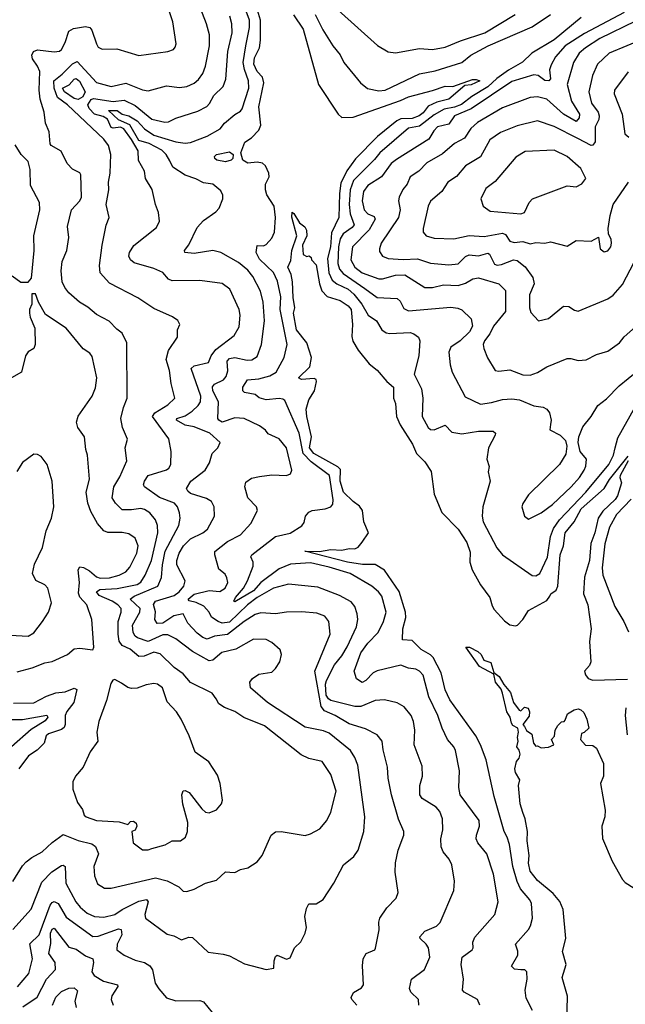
# Model space of a CAD drawing. Extents: x 1246169 to 1426871, y 660025 to 763458.
# Tile 179 of 256: x 1314549 to 1317830, y 709759 to 715097. Entities that reach past the tile are written whole.
import ezdxf

# ---------------------------------------------------------------- set-up
doc = ezdxf.new("R2010")
doc.units = 0

msp = doc.modelspace()

# ---------------------------------------------------------------- linework, layer by layer
at = {"layer": '0CON20XD'}
for points in [[(1314511.2, 710425), (1314565, 710510), (1314585, 710531.1), (1314614.4, 710555), (1314670.5, 710585), (1314724.3, 710635.7), (1314785, 710680), (1314865, 710647.5), (1314939.1, 710629.1), (1314960.6, 710615), (1314976.2, 710575), (1314951.2, 710505), (1314953.8, 710455), (1314971.5, 710411.5), (1315008, 710388), (1315045, 710388.2), (1315285, 710444.5), (1315347.6, 710427.6), (1315412, 710395), (1315435, 710372.9), (1315455, 710370.6), (1315495, 710382.9), (1315555, 710416), (1315615, 710432.5), (1315665, 710476.2), (1315687.5, 710475), (1315715, 710473.8), (1315745, 710490), (1315785, 710498), (1315835, 710531.2), (1315862.5, 710565), (1315912, 710675), (1315935, 710693.8), (1315965, 710695.8), (1316095, 710674.4), (1316125, 710682.5), (1316175, 710709.2), (1316213.9, 710756.1), (1316235, 710800), (1316264.5, 710915), (1316234.5, 711005), (1316187.1, 711075), (1316115, 711092.1), (1316075, 711110.4), (1315875, 711267.7), (1315763.3, 711313.3), (1315715, 711345.6), (1315658, 711368), (1315627.8, 711387.8), (1315612.9, 711415), (1315591.2, 711445), (1315474.1, 711504.1), (1315435, 711550.9), (1315386.2, 711585), (1315309.3, 711659.3), (1315275, 711667.7), (1315223.4, 711646.6), (1315195, 711644.8), (1315147.5, 711685), (1315103.5, 711703.5), (1315088.2, 711728.2), (1315082, 711765), (1315082.5, 711835), (1315098.4, 711885), (1315098.6, 711905), (1315080.8, 711925), (1315050.2, 711945), (1314980.3, 711975), (1314965.4, 711995), (1314983, 712007), (1315077.8, 712012.2), (1315185, 712035.6), (1315205, 712048.2), (1315228.9, 712085), (1315263.1, 712165), (1315298.1, 712315), (1315295.8, 712355), (1315285.6, 712385.6), (1315255, 712423.8), (1315225, 712441.5), (1315205, 712447.6), (1315155, 712439.6), (1315105, 712440), (1315067.3, 712475), (1315049.7, 712505), (1315059.3, 712565), (1315092.4, 712617.6), (1315128.9, 712705), (1315120.5, 712775), (1315132.6, 712822.6), (1315106.6, 712886.6), (1315097.8, 712935), (1315111.2, 712995), (1315131.3, 713045), (1315128.9, 713345), (1315105, 713396.7), (1315075, 713418.8), (1315033.1, 713463.1), (1314965, 713497.8), (1314917.7, 713537.7), (1314872.9, 713565), (1314816, 713616), (1314793.3, 713645), (1314779.5, 713675), (1314773.8, 713735), (1314780, 713785), (1314803.6, 713845), (1314814.4, 713915), (1314807.5, 713975), (1314829.1, 714065), (1314875.2, 714114.8), (1314884.1, 714135), (1314880, 714255), (1314875, 714265.7), (1314835, 714287.1), (1314807.1, 714317.1), (1314774.4, 714384.4), (1314718.8, 714415), (1314713.4, 714423.4), (1314708.8, 714488.8), (1314689.4, 714535), (1314682.5, 714595), (1314660.3, 714665), (1314655.3, 714715), (1314657.6, 714815), (1314645.8, 714845), (1314619.3, 714885), (1314614.6, 714905), (1314624.4, 714925), (1314646.4, 714933.6), (1314735, 714922.6), (1314765, 714926.8), (1314775.3, 714935), (1314795, 714972.2), (1314815, 715034.6), (1314840.5, 715049.5), (1314905, 715059.2), (1314928.9, 715055), (1314940, 715040), (1314964.7, 714965), (1314975, 714947.1), (1314995, 714937.1), (1315075, 714938.5), (1315195, 714901.8), (1315352.5, 714925), (1315382.5, 714935), (1315391.7, 714948.3), (1315396, 714965), (1315377.9, 715085), (1315330.5, 715235)], [(1316345, 711940.5), (1316282.5, 711975), (1316165, 712020.4), (1316005, 712035.9), (1315925, 712015.3), (1315836.2, 711965), (1315783.3, 711925), (1315685, 711830.4), (1315645.4, 711825.4), (1315623.6, 711833.6), (1315587.4, 711857.4), (1315575.7, 711885), (1315546.4, 711916.4), (1315505, 711938), (1315466.5, 711946.5), (1315461.6, 711955), (1315495, 711982.6), (1315575, 712001.4), (1315633.4, 711996.6), (1315662, 712015), (1315675.9, 712045), (1315671.5, 712071.5), (1315661.5, 712091.5), (1315628.7, 712118.7), (1315606.8, 712195), (1315606.8, 712213.2), (1315675, 712267.1), (1315745.7, 712304.3), (1315801.8, 712365), (1315837.3, 712435), (1315832.5, 712455), (1315786, 712505), (1315769.2, 712565), (1315775, 712588.8), (1315805, 712610.5), (1315848.9, 712621.1), (1315915, 712629.7), (1315995, 712625.8), (1316016, 712635), (1316022.9, 712655), (1315995, 712776), (1315954.5, 712824.5), (1315895, 712852), (1315880.9, 712870.9), (1315848, 712895), (1315765, 712934.5), (1315715, 712937.6), (1315645.3, 712915.3), (1315627.3, 712925), (1315621.8, 712935), (1315626.6, 713025), (1315594.7, 713085), (1315593.3, 713106.7), (1315605, 713120.4), (1315653.6, 713145), (1315668.3, 713161.7), (1315676.2, 713193.8), (1315674, 713245), (1315685, 713259.5), (1315715, 713266), (1315781.1, 713251.1), (1315807, 713253), (1315835, 713270.6), (1315858.8, 713335), (1315875.8, 713465), (1315868.8, 713565), (1315853.1, 713625), (1315812.2, 713705), (1315785, 713739.7), (1315735, 713780.3), (1315639.4, 713835), (1315595, 713846.2), (1315495, 713828.8), (1315444, 713835), (1315442.5, 713845), (1315464.6, 713875.4), (1315510.2, 713969.8), (1315545, 714008.1), (1315612.5, 714055), (1315630, 714075), (1315649.2, 714125), (1315650, 714145), (1315638.6, 714168.6), (1315596, 714205), (1315545, 714211.8), (1315503.8, 714233.8), (1315445, 714253.8), (1315377.9, 714297.9), (1315361.8, 714331.8), (1315342.2, 714365), (1315318.7, 714388.7), (1315250.7, 714425), (1315195, 714441.3), (1315146.5, 714526.5), (1315084, 714554), (1315030.8, 714605), (1315077.1, 714605), (1315104.2, 714584.2), (1315140.9, 714575), (1315185, 714548.1), (1315225, 714505.2), (1315275, 714471.1), (1315395, 714434.3), (1315445, 714427.2), (1315475, 714430.6), (1315565, 714464.6), (1315635.7, 714505), (1315658.1, 714535), (1315715, 714583.3), (1315745, 714600), (1315755, 714613.8), (1315791.1, 714725), (1315788.1, 714765), (1315766.7, 714826.7), (1315760.5, 714865), (1315774.8, 714955.2), (1315794.1, 715055), (1315793.8, 715095), (1315731.4, 715265)], [(1314512.3, 710165), (1314612.1, 710275), (1314668.7, 710421.3), (1314723.1, 710476.9), (1314775, 710511.5), (1314785, 710513.3), (1314796.1, 710506.1), (1314798.2, 710415), (1314854, 710314), (1314876.2, 710285), (1314915, 710252.5), (1314955, 710235.3), (1315005, 710230.6), (1315065, 710245.3), (1315105, 710272.8), (1315195, 710318.4), (1315236.4, 710326.4), (1315245.4, 710315), (1315226.5, 710246.5), (1315230.8, 710225), (1315348.9, 710138.9), (1315385, 710129.4), (1315425, 710108.6), (1315465, 710121.9), (1315485, 710120.8), (1315570.9, 710040.9), (1315651.2, 710031.2), (1315685, 710020.8), (1315767.9, 709977.9), (1315885, 709948), (1315925.8, 709954.2), (1315928, 709995), (1315935, 710017.5), (1315944, 710026), (1315995, 710003.3), (1316015, 710010), (1316038.8, 710065), (1316072.3, 710097.7), (1316095.7, 710145), (1316102.5, 710175), (1316094.2, 710235), (1316102.3, 710277.7), (1316115, 710303.3), (1316155.8, 710304.2), (1316192.7, 710327.3), (1316252, 710415), (1316304.2, 710515), (1316359.2, 710560.8), (1316382.2, 710595), (1316414.4, 710695), (1316419.5, 710775), (1316380.8, 711055), (1316365, 711097.5), (1316341.8, 711135), (1316225, 711228), (1316195, 711241.8), (1316095, 711260.4), (1315891.2, 711395), (1315800.4, 711475), (1315796.8, 711505), (1315809.6, 711525), (1315845, 711548.7), (1315915, 711560), (1315935, 711578.6), (1315958.9, 711615), (1315967.8, 711655), (1315961.1, 711681.1), (1315915, 711720.6), (1315885, 711736.4), (1315815, 711737.5), (1315720, 711685), (1315645, 711665.4), (1315595, 711625.3), (1315575, 711621.6), (1315485, 711672.3), (1315395, 711740), (1315352.4, 711762.4), (1315325, 711762.1), (1315245, 711725.6), (1315186.9, 711745), (1315174, 711755), (1315163.3, 711775), (1315160.8, 711815), (1315200, 711885), (1315202.3, 711905), (1315147.3, 711955), (1315169.1, 711970.9), (1315297.5, 712025), (1315316.7, 712073.3), (1315321.9, 712141.9), (1315337.1, 712215), (1315411.3, 712355), (1315418.2, 712395), (1315415, 712422.5), (1315403.5, 712455), (1315387.8, 712475), (1315305.9, 712505.9), (1315224.4, 712565), (1315220, 712575), (1315224.4, 712595), (1315244.3, 712625.7), (1315344.5, 712655.5), (1315358, 712665), (1315367.5, 712685), (1315369.4, 712755), (1315356.9, 712825), (1315269.4, 712945), (1315280.8, 712965), (1315351.9, 713008.1), (1315389.2, 713045), (1315369.6, 713125), (1315360.3, 713195), (1315342.5, 713255), (1315355.9, 713304.1), (1315404, 713375), (1315404, 713415), (1315416.2, 713445), (1315405.8, 713465.8), (1315376.7, 713485), (1315275, 713531.5), (1315189.1, 713589.1), (1315035, 713669.1), (1314985.4, 713725), (1314981.1, 713765), (1314996.2, 713873.8), (1315017.3, 713982.7), (1315034.3, 714025), (1315017.5, 714095), (1315031.5, 714175), (1315029.4, 714215), (1315039.6, 714265), (1315043.3, 714365), (1315030, 714415), (1315005, 714449.4), (1314807.3, 714635), (1314753.6, 714675), (1314736.2, 714725), (1314734.8, 714765), (1314778.5, 714801.5), (1314835, 714857.5), (1314860.9, 714870.9), (1314965, 714756.4), (1315045, 714734.8), (1315125, 714752.5), (1315215, 714716.9), (1315245, 714711.5), (1315345, 714738.9), (1315415, 714729.5), (1315455, 714734.5), (1315495, 714752.5), (1315517.4, 714772.6), (1315540.8, 714805), (1315555.3, 714845), (1315576.8, 714955), (1315577.8, 715015), (1315561.3, 715075), (1315513.4, 715195)], [(1317042.5, 709755), (1317030, 709785), (1316957.1, 709825), (1316948.9, 709835), (1316953.5, 709895), (1316941.8, 709975), (1316945.7, 710014.3), (1317000, 710055), (1317005.6, 710065), (1317003.9, 710096.1), (1317015, 710122), (1317124.3, 710245), (1317141.5, 710315), (1317116.8, 710465), (1317080, 710575), (1317030.5, 710635), (1317022.3, 710655), (1317023.2, 710675), (1317040.4, 710725), (1317038.9, 710755), (1316935.5, 710895), (1316928.5, 710935), (1316931.5, 711025), (1316909.6, 711135), (1316901.2, 711155), (1316866.9, 711195), (1316838.9, 711255), (1316814, 711325), (1316766.5, 711425), (1316735, 711543.1), (1316715, 711564.5), (1316695, 711575.4), (1316655, 711581.1), (1316615, 711596.7), (1316485, 711567.1), (1316463.9, 711555), (1316425, 711514.3), (1316405, 711504.3), (1316373.1, 711523.1), (1316361.8, 711565), (1316397.6, 711665), (1316435, 711716.4), (1316492, 711775), (1316520, 711835), (1316533.9, 711885), (1316511.3, 711971.3), (1316493.6, 711995), (1316457.8, 712025), (1316339.4, 712095), (1316225, 712129.2), (1316125, 712151.5), (1316015.5, 712145.5), (1315955, 712119.8), (1315855.7, 712045), (1315815, 712000.1), (1315715, 711940), (1315708.8, 711945), (1315718.5, 711965), (1315760.9, 712015), (1315783, 712055), (1315814.6, 712134.6), (1315813.8, 712155), (1315801.5, 712185), (1315806.9, 712195), (1315935, 712294.5), (1316015, 712312.2), (1316078, 712352), (1316089.7, 712370.3), (1316097.1, 712405), (1316115, 712427.5), (1316133.6, 712436.4), (1316205, 712444.6), (1316234.6, 712455.4), (1316245, 712470), (1316247.1, 712492.9), (1316228.5, 712625), (1316128.9, 712698.9), (1316085.4, 712745.4), (1316063.8, 712855), (1315985, 713031.4), (1315975, 713040), (1315955, 713043.4), (1315885, 713035.8), (1315847.4, 713047.4), (1315824.6, 713064.6), (1315766.7, 713075), (1315758, 713085), (1315758.9, 713105), (1315783.5, 713145), (1315845, 713150.3), (1315903.7, 713166.3), (1315938.7, 713185), (1315981.8, 713265), (1315998.9, 713335), (1315959.6, 713525), (1315964.5, 713594.5), (1315945, 713679.4), (1315925, 713725.4), (1315847.9, 713797.9), (1315829.7, 713835), (1315835, 713872.5), (1315869.5, 713870.5), (1315885, 713878.6), (1315915, 713912), (1315929.4, 713945), (1315935.5, 714024.5), (1315927.1, 714085), (1315888, 714148), (1315880, 714175), (1315881.6, 714205), (1315900.5, 714245), (1315898.5, 714265), (1315881.4, 714305), (1315865, 714318.8), (1315835.2, 714325.2), (1315785, 714318.6), (1315758.4, 714335), (1315747, 714375), (1315768.1, 714431.9), (1315804.6, 714455.4), (1315845, 714496.9), (1315855.2, 714524.8), (1315844.9, 714625), (1315871.8, 714755), (1315864, 714785), (1315835.9, 714815.9), (1315818.2, 714855), (1315820.7, 714889.3), (1315847.8, 714945), (1315853.7, 714985), (1315854.2, 715095), (1315826.7, 715185)], [(1316033.3, 715123.3), (1316084.8, 715045), (1316167.5, 714745), (1316275, 714584.4), (1316295, 714567.3), (1316355, 714569), (1316611.9, 714658.1), (1316655, 714678.9), (1316785, 714713.3), (1316855, 714735.8), (1316895, 714734.4), (1317001.7, 714771.7), (1317022.6, 714772.6), (1317042, 714765), (1316995, 714742.9), (1316960.8, 714739.2), (1316875, 714666.4), (1316809.7, 714650.3), (1316762.6, 714627.4), (1316735, 714591.5), (1316714, 714576), (1316675, 714561.4), (1316615, 714559.4), (1316592.3, 714547.7), (1316486.8, 714463.2), (1316367.6, 714342.4), (1316321.8, 714278.2), (1316289.8, 714210.2), (1316281.4, 714155), (1316278.1, 714025), (1316238, 713942), (1316233.3, 713865), (1316217.6, 713802.4)], [(1316150.5, 715125), (1316191.4, 715041.4), (1316244.8, 714954.8), (1316285, 714905.7), (1316305, 714864.2), (1316395, 714754.2), (1316433.7, 714723.7), (1316495, 714711.8), (1316528.8, 714715), (1316715, 714802.5), (1316800.3, 714819.7), (1316945, 714864.7), (1316993.4, 714905), (1317088, 714955), (1317325, 715057.3), (1317424.3, 715125.7)], [(1316275, 715148.1), (1316487.4, 714957.4), (1316545, 714923.3), (1316585, 714916.5), (1316715, 714941.1), (1316785, 714935.4), (1316855, 714948.5), (1316937.3, 714982.7), (1317068.6, 715025), (1317234.3, 715125.7)], [(1317823.5, 715135), (1317608.9, 715021.1), (1317504.5, 714955.5), (1317453, 714895), (1317428.7, 714851.3), (1317419.7, 714825), (1317424.4, 714775.6), (1317415.5, 714764.5), (1317395, 714766.5), (1317358, 714795), (1317335, 714798.1), (1317215, 714762.5), (1316996, 714614), (1316905, 714574.8), (1316875, 714531.2), (1316812.7, 714515), (1316792.5, 714495), (1316765, 714448.2), (1316590.7, 714339.3), (1316562.6, 714317.4), (1316510, 714245), (1316435, 714197.8), (1316411.7, 714165), (1316404.4, 714115), (1316414.8, 714065), (1316434.6, 714045), (1316469.6, 714029.6), (1316475.3, 714015), (1316441.7, 713958.3), (1316353.1, 713865), (1316343, 713795), (1316364.7, 713755), (1316403.8, 713725), (1316495, 713691.4), (1316515, 713691.4), (1316585, 713712.4), (1316635, 713714.2), (1316745, 713644), (1316785, 713644.7), (1316845, 713659.4), (1316925, 713654.8), (1316965, 713669.2), (1317005, 713692.7), (1317035, 713697.1), (1317145, 713664.5), (1317180.7, 713629.3), (1317182, 713515), (1317116.2, 713435), (1317096.1, 713393.9), (1317067.9, 713355), (1317060.5, 713335), (1317063.3, 713315), (1317083.5, 713263.5), (1317126, 713195), (1317145, 713191.3), (1317205, 713198.1), (1317275, 713172.2), (1317315, 713170), (1317355, 713184.4), (1317404.7, 713215.3), (1317515, 713259.2), (1317535, 713260), (1317575, 713249.2), (1317617.4, 713252.6), (1317675, 713281.9), (1317735, 713300.5), (1317799.2, 713345), (1317825, 713377.5), (1317885, 713432.5)], [(1315275, 713748.7), (1315168.5, 713778.5), (1315149.5, 713795), (1315140.9, 713815), (1315143.8, 713835), (1315167.6, 713872.4), (1315290.7, 713969.3), (1315305.7, 714005), (1315301.7, 714051.7), (1315284.4, 714094.4), (1315266, 714176), (1315230.6, 714235), (1315224.4, 714275), (1315192.6, 714332.6), (1315190.8, 714385), (1315155, 714447.1), (1315112.4, 714505), (1315095, 714513.4), (1315055, 714508.6), (1315045, 714512.8), (1315025, 714557.1), (1315002, 714572), (1314954.4, 714584.4), (1314925.8, 714615), (1314918.8, 714635), (1314935.6, 714664.4), (1314949.8, 714670.2), (1315055, 714653.8), (1315115, 714660.5), (1315175, 714631.9), (1315265, 714557.9), (1315335, 714541.2), (1315355, 714543.2), (1315395, 714563.2), (1315515, 714601.1), (1315563.2, 714626.8), (1315578.1, 714641.9), (1315601.3, 714685), (1315650.7, 714735), (1315665.9, 714775), (1315676.7, 714925), (1315699.5, 715025), (1315698.8, 715075), (1315688.2, 715115)], [(1317591.2, 715108.8), (1317445, 714988.3), (1317324.7, 714915), (1317274.2, 714865.8), (1317197.2, 714822.8), (1317135, 714777.4), (1317085, 714733.6), (1316999.2, 714680.8), (1316942.9, 714637.1), (1316905, 714621.7), (1316848.2, 714611.8), (1316795, 714580.7), (1316715, 714520), (1316655, 714509.2), (1316499.5, 714375), (1316471.9, 714338.1), (1316357.4, 714225), (1316339.9, 714175), (1316333.8, 714095), (1316339.7, 714045), (1316361.7, 713985), (1316350.3, 713969.7), (1316301.7, 713935), (1316285, 713907.9), (1316276, 713865), (1316273.3, 713775), (1316282.6, 713745), (1316300.9, 713720.9), (1316418.9, 713638.9), (1316485, 713590.8), (1316595, 713584.5), (1316610.4, 713570.4), (1316631, 713531), (1316655, 713518.4), (1316885, 713537.9), (1316922.8, 713532.8), (1316945, 713523.1), (1316994.3, 713474.3), (1317003.1, 713435), (1316985.5, 713405), (1316935.2, 713354.8), (1316885, 713321.9), (1316874.6, 713295), (1316880.6, 713225), (1316891.5, 713185), (1316962.1, 713052.1), (1317045, 713013.1), (1317105, 713020.9), (1317165, 713037.5), (1317215, 713041.8), (1317256.3, 713036.3), (1317335, 713003.9), (1317385.4, 712995.4), (1317404.4, 712984.4), (1317419.2, 712965), (1317428.6, 712925), (1317425, 712902.5), (1317422.3, 712872.3), (1317476.7, 712845), (1317505.8, 712815), (1317514.3, 712785), (1317508.3, 712741.7), (1317474.3, 712685), (1317305, 712520), (1317275, 712473.3), (1317270.6, 712455), (1317284.4, 712405), (1317305, 712389.2), (1317375, 712423.5), (1317435, 712469.1), (1317536.2, 712565), (1317581.3, 712615), (1317607.5, 712655), (1317616.5, 712676.5), (1317620, 712715), (1317586, 712755), (1317575.8, 712805), (1317579.2, 712835), (1317600.2, 712889.8), (1317645.7, 712945), (1317681.4, 713005), (1317728.3, 713041.7), (1317797.4, 713112.6), (1317895, 713191.5)], [(1317885, 715087.9), (1317693.1, 714995), (1317614.6, 714945), (1317581.1, 714915), (1317550.3, 714865), (1317516.2, 714745), (1317538.3, 714655), (1317582.2, 714585), (1317579.7, 714565), (1317565, 714545.5), (1317494.6, 714584.6), (1317405, 714665.9), (1317355, 714678.7), (1317315, 714674.2), (1317165, 714619.1), (1317030.3, 714539.7), (1316993.7, 714506.3), (1316959.5, 714455), (1316905.2, 714424.8), (1316839.7, 714370.3), (1316755, 714320.5), (1316712.5, 714275), (1316664.4, 714245), (1316648.8, 714205), (1316624.2, 714175.8), (1316604.4, 714135), (1316602.2, 714115), (1316611.2, 714065), (1316601.3, 714025), (1316508.2, 713885), (1316497.9, 713855), (1316499.1, 713839.1), (1316514.2, 713815), (1316545, 713802.7), (1316626.6, 713796.6), (1316705, 713799.5), (1316775, 713777.3), (1316875, 713767.5), (1316925, 713772.7), (1316965, 713812.4), (1316985, 713821.8), (1317035, 713817.1), (1317085, 713830.6), (1317095.4, 713825), (1317122.2, 713772.2), (1317135.9, 713765.9), (1317159.8, 713769.8), (1317225, 713794.1), (1317245, 713790.7), (1317287.7, 713757.7), (1317328.8, 713698.8), (1317337.4, 713665), (1317311.8, 713605), (1317311.2, 713535), (1317319.1, 713509.1), (1317360, 713465), (1317415, 713477.5), (1317495, 713542.9), (1317525, 713542.5), (1317555, 713522), (1317575, 713516), (1317735, 713583.3), (1317765, 713603.1), (1317815, 713661.9), (1317877.8, 713782.2)], [(1317934.7, 714995.3), (1317743.3, 714915), (1317679.2, 714855), (1317651.9, 714795), (1317632.8, 714705), (1317648, 714645), (1317682.6, 714595), (1317689.1, 714575), (1317687.7, 714555), (1317666.6, 714515), (1317666.3, 714433.7), (1317655, 714416.8), (1317645, 714414.7), (1317572.9, 714452.9), (1317445, 714517.5), (1317355, 714547.8), (1317245, 714520.9), (1317155, 714485.9), (1317096.4, 714445), (1317045, 714353.1), (1316965, 714304.5), (1316915, 714246.4), (1316869.4, 714215), (1316835.7, 714165), (1316775, 714112.5), (1316762.3, 714085), (1316735.5, 713965), (1316735.6, 713945), (1316751.2, 713925), (1316795, 713913.1), (1316902, 713908), (1316985, 713927.6), (1317065, 713920.5), (1317165, 713939.2), (1317181.3, 713931.3), (1317205, 713896.4), (1317228.8, 713888.8), (1317275, 713894.3), (1317315, 713881.9), (1317345, 713888.1), (1317395, 713884.6), (1317425, 713891.9), (1317515, 713869.2), (1317565, 713900), (1317645, 713896.7), (1317685, 713917.5), (1317694.2, 713854.2), (1317715, 713838), (1317735, 713844), (1317752.5, 713865), (1317755.6, 713884.4), (1317754.3, 713905), (1317739.2, 713935), (1317736.9, 713965), (1317747.5, 714035), (1317764.6, 714095), (1317847.9, 714215)], [(1317845, 714814.5), (1317772.3, 714715), (1317770.5, 714695), (1317813.9, 714585), (1317828.1, 714478.1), (1317849.7, 714459.7)], [(1314865, 714664.8), (1314845, 714670.1), (1314792.6, 714705), (1314780.3, 714725), (1314816.3, 714743.7), (1314844.9, 714775.1), (1314855, 714777.8), (1314873.5, 714763.5), (1314904.5, 714705), (1314891, 714679), (1314865, 714664.8)], [(1314595, 713673.3), (1314612.5, 713695), (1314627.8, 713845), (1314625.6, 713925), (1314657.5, 714065), (1314656.9, 714105), (1314608, 714198), (1314605.4, 714285), (1314595, 714328.8), (1314556.7, 714365), (1314525, 714417.5)], [(1315665, 714326.3), (1315616.7, 714335), (1315605.8, 714345), (1315604.5, 714355), (1315615, 714366.2), (1315685, 714380), (1315705.3, 714365), (1315704, 714345), (1315695, 714334.8), (1315665, 714326.3)], [(1317265, 714043.8), (1317285, 714050.6), (1317309, 714105), (1317327.1, 714125), (1317515, 714195.5), (1317565, 714191.2), (1317595, 714206.2), (1317617.1, 714235), (1317589.1, 714289.1), (1317515.6, 714355), (1317445, 714388.5), (1317287.6, 714382.4), (1317238.1, 714351.9), (1317125, 714220), (1317075, 714180.8), (1317048, 714125), (1317060, 714085), (1317098, 714058), (1317265, 714043.8)], [(1317326.9, 709725), (1317292.9, 709792.9), (1317287.5, 709835), (1317299.5, 709895), (1317297.5, 709935), (1317285.5, 709945.5), (1317265, 709945.4), (1317229.8, 709949.8), (1317214.3, 709965), (1317247.8, 710025), (1317247.6, 710047.6), (1317235.7, 710085), (1317306.5, 710165), (1317317.5, 710185), (1317327.3, 710225), (1317321.8, 710305), (1317313.5, 710325), (1317261.8, 710385), (1317244, 710424), (1317221.6, 710505), (1317202.2, 710625), (1317190.7, 710665), (1317173.5, 710695), (1317119.7, 710885), (1317075.9, 711085), (1317046.2, 711165), (1317021.2, 711215), (1316879.3, 711409.3), (1316854.5, 711464.5), (1316832.5, 711555), (1316788.7, 711638.7), (1316774, 711654), (1316725, 711683.2), (1316675, 711730.6), (1316623.3, 711735), (1316624.4, 711795), (1316641.1, 711855), (1316638.5, 711885), (1316605, 711996.8), (1316525, 712112.7), (1316475, 712142.9), (1316407.2, 712142.8), (1316324.9, 712154.9), (1316093.8, 712215), (1316174.3, 712214.3), (1316235, 712224.2), (1316295, 712221.1), (1316335, 712230.6), (1316365, 712227.5), (1316382.6, 712237.4), (1316404.3, 712265), (1316439.5, 712315), (1316414.3, 712375), (1316407, 712435), (1316389.9, 712459.9), (1316355, 712484.5), (1316303.1, 712535), (1316284.7, 712595), (1316287.7, 712657.7), (1316272.4, 712672.4), (1316142.5, 712745), (1316119.9, 712775), (1316130, 712835), (1316104.1, 712945), (1316100.4, 712985), (1316115, 713036), (1316145.5, 713085), (1316156.4, 713135), (1316155.2, 713145.2), (1316145, 713150.8), (1316075.4, 713145.4), (1316058.9, 713155), (1316121.9, 713215), (1316130, 713265), (1316105.2, 713345.2), (1316048.6, 713415), (1316032.1, 713505), (1316039.4, 713535), (1316030.1, 713589.9), (1316027.5, 713675), (1316019.1, 713715), (1316001.9, 713755), (1316018.6, 713791.4), (1316024.1, 713845), (1316050.6, 713925), (1316023.3, 714026.7), (1316025, 714052.5), (1316035, 714046), (1316065.7, 713995), (1316093.4, 713973.4), (1316103.8, 713955), (1316104.6, 713925), (1316081.5, 713875), (1316084.2, 713824.2), (1316105, 713812.5), (1316117, 713817), (1316128.3, 713808.3), (1316130, 713795), (1316155, 713767.5), (1316174, 713665), (1316186.9, 713626.9), (1316215.6, 713595.6), (1316285, 713574), (1316328, 713545), (1316345, 713526.2), (1316352.5, 713445), (1316348.3, 713378.3), (1316354.4, 713354.4), (1316383.8, 713305), (1316441.7, 713231.7), (1316485, 713196.7), (1316538, 713135), (1316573.9, 713103.9), (1316575, 713044.2), (1316585.3, 713015.3), (1316591.2, 712945), (1316610.8, 712900.8), (1316677.7, 712795), (1316698.1, 712745), (1316745, 712700.6), (1316777.8, 712647.8), (1316794.4, 712525), (1316836.5, 712425), (1316925.2, 712335.2), (1316972, 712262), (1316989.5, 712209.5), (1316988.6, 712155), (1317000.3, 712115), (1317045, 712033.1), (1317096.9, 711965), (1317108.7, 711918.7), (1317119.8, 711899.8), (1317175, 711837.5), (1317205, 711816), (1317235, 711811.2), (1317246.7, 711815), (1317275, 711844.2), (1317305.8, 711894.2), (1317405, 711947.1), (1317420.7, 711970.7), (1317426, 711985), (1317455.3, 712004.7), (1317464.2, 712025), (1317476.9, 712195), (1317495.6, 712245), (1317505.1, 712315), (1317553.2, 712375), (1317592, 712445), (1317716.1, 712555), (1317745, 712603.8), (1317845, 712730)], [(1316217.6, 713802.4), (1316223.9, 713725), (1316242.1, 713685), (1316266.5, 713665), (1316329.2, 713635), (1316359.3, 713609.3), (1316402.2, 713555), (1316438, 713495), (1316481.5, 713465), (1316511.5, 713415), (1316535, 713399.3), (1316555, 713394.7), (1316665, 713401.5), (1316685, 713394.4), (1316709.4, 713375), (1316716.5, 713355), (1316712.4, 713275), (1316687.2, 713175), (1316725.4, 713095), (1316733.5, 713045), (1316730.5, 712945), (1316762.2, 712885), (1316775.3, 712875.3), (1316795, 712872.5), (1316855, 712897.7), (1316890.9, 712860.9), (1316945, 712851.5), (1317035, 712866.2), (1317115, 712865.5), (1317126.9, 712855), (1317125.7, 712845), (1317088.6, 712775), (1317080.6, 712715), (1317092.5, 712675), (1317087.5, 712645), (1317098.8, 712595), (1317058.1, 712455), (1317054.4, 712405), (1317060.5, 712375), (1317134, 712234), (1317164.3, 712195), (1317325, 712084.3), (1317345, 712080.8), (1317367.1, 712095), (1317408, 712182), (1317424.8, 712295.2), (1317441.3, 712338.7), (1317474.3, 712385.7), (1317616.5, 712535), (1317740.6, 712685), (1317765.5, 712735), (1317775, 712776.2), (1317790.2, 712829.8), (1317881.1, 712995)], [(1316375.8, 709755), (1316348, 709785), (1316345.8, 709795), (1316357.9, 709822.1), (1316401.3, 709848.7), (1316412.5, 709865), (1316406.8, 709966.8), (1316410.6, 710005), (1316426.3, 710033.7), (1316473.3, 710055), (1316477.3, 710062.7), (1316497.3, 710162.7), (1316494.4, 710205), (1316500, 710225), (1316538, 710282), (1316588.8, 710335), (1316600, 710365), (1316584.2, 710475), (1316584.4, 710525), (1316599.4, 710595), (1316629.5, 710675), (1316630.6, 710695), (1316602, 710762), (1316562.9, 710895), (1316545.4, 710985), (1316541.2, 711045), (1316518.2, 711138.2), (1316513.1, 711185), (1316485, 711219.4), (1316422, 711252), (1316335, 711279.2), (1316259.1, 711325), (1316199.8, 711349.8), (1316182.5, 711372.5), (1316147.7, 711565), (1316231.8, 711765), (1316223.3, 711835), (1316202.9, 711862.9), (1316159.5, 711879.5), (1316077.3, 711887.3), (1315995, 711885.4), (1315934.6, 711875.4), (1315855, 711881.1), (1315825, 711871.8), (1315765, 711834), (1315675, 711762.8), (1315605, 711754), (1315565, 711738.1), (1315542.1, 711747.9), (1315511.1, 711771.1), (1315460, 711825), (1315435, 711876.5), (1315385, 711864.9), (1315325, 711824.8), (1315293.6, 711823.6), (1315280.4, 711845), (1315284, 711886), (1315274, 711926), (1315285.5, 711945), (1315385.1, 711974.9), (1315412.5, 711995), (1315438.4, 712025), (1315445.4, 712055), (1315400.9, 712140.9), (1315400.8, 712165), (1315412.5, 712205), (1315436, 712245), (1315475, 712281.8), (1315541.1, 712315), (1315567.3, 712335), (1315604.4, 712405), (1315603.3, 712455), (1315588.1, 712485), (1315560.9, 712500.9), (1315475, 712528.9), (1315459.8, 712539.8), (1315453.3, 712555), (1315476.9, 712595), (1315554.5, 712655), (1315577.1, 712695), (1315592.5, 712745), (1315622.5, 712775), (1315635.8, 712805), (1315578.5, 712855), (1315495, 712889.8), (1315445, 712899.3), (1315397.9, 712925), (1315400, 712935), (1315445, 712948.7), (1315483.9, 712975), (1315516.8, 713005), (1315528.1, 713025), (1315529.8, 713055), (1315478.2, 713205), (1315495, 713220), (1315571.7, 713238.3), (1315585.6, 713275), (1315611.3, 713308.7), (1315711.5, 713385), (1315738, 713432), (1315743.8, 713495), (1315738.2, 713525), (1315687.8, 713635), (1315646.7, 713666.7), (1315525, 713683.6), (1315375, 713680.3), (1315355, 713690), (1315325, 713725.6), (1315275, 713748.7)], [(1314507.4, 713707.4), (1314555, 713674), (1314595, 713673.3)], [(1314535, 711560.6), (1314617.3, 711582.7), (1314685, 711610.4), (1314725, 711617.1), (1314807.5, 711655), (1314845, 711686.2), (1314875, 711690), (1314945, 711680), (1314951.2, 711695), (1314940, 711845), (1314912.3, 711925), (1314875, 711966.7), (1314867.2, 711987.2), (1314873, 712045), (1314865.3, 712115), (1314875, 712129.7), (1314893.9, 712126.1), (1314928.1, 712108.1), (1314965, 712076.2), (1314985, 712068.4), (1315035, 712071.7), (1315088, 712085), (1315125, 712103.8), (1315145, 712128.9), (1315184.1, 712205), (1315191.8, 712245), (1315174.4, 712285), (1315139.8, 712309.8), (1315105, 712317.3), (1315026.4, 712316.4), (1315004.3, 712325), (1314970.6, 712365), (1314935, 712430), (1314918.5, 712475), (1314909.6, 712535), (1314926.7, 712605), (1314916.9, 712735), (1314906.8, 712766.8), (1314899.4, 712835), (1314864.5, 712885), (1314856.9, 712915), (1314865, 712948), (1314942.5, 713055), (1314959.8, 713100.2), (1314966.2, 713155), (1314940.9, 713270.9), (1314928.5, 713288.5), (1314893.1, 713313.1), (1314800, 713425), (1314688.9, 713498.9), (1314651.2, 713565), (1314635, 713610), (1314615, 713610), (1314614, 713555), (1314601.4, 713525), (1314601.5, 713505), (1314605, 713483.3), (1314631.1, 713425), (1314633.1, 713335), (1314625, 713314), (1314594.6, 713295.4), (1314580.6, 713275), (1314558.8, 713185), (1314505, 713155.6)], [(1314465, 711761.2), (1314595, 711754.4), (1314625, 711772), (1314673.1, 711835), (1314704.5, 711885.5), (1314720.8, 711935), (1314702, 712015), (1314685, 712032), (1314636.8, 712056.8), (1314618.6, 712095), (1314628.9, 712145), (1314673.5, 712235), (1314692.5, 712325), (1314720.6, 712395), (1314733.6, 712455), (1314725.3, 712595.3), (1314697.1, 712685), (1314665, 712728.8), (1314645, 712740), (1314625, 712741.2), (1314565, 712695.7), (1314532.9, 712647.1)], [(1317846.1, 712705), (1317802.5, 712625), (1317800, 712615), (1317810, 712585), (1317787.5, 712515), (1317775, 712495.6), (1317708.2, 712431.8), (1317682.4, 712395), (1317665, 712314.2), (1317643.9, 712256.1), (1317635.9, 712165), (1317609.1, 712075), (1317604.1, 711985), (1317627.7, 711925), (1317645.5, 711795), (1317635.6, 711725), (1317643.3, 711615), (1317635.7, 711595), (1317610, 711565), (1317614, 711545), (1317630, 711525), (1317655, 711516.2), (1317842.1, 711522.1)], [(1317861.8, 712498.2), (1317782.7, 712415), (1317744.2, 712345.8), (1317720, 712255), (1317705.3, 712125), (1317707.7, 712085), (1317773.8, 711915), (1317823.1, 711835), (1317847.2, 711777.2)], [(1316712, 709755), (1316710, 709785), (1316667.8, 709825), (1316661.4, 709845), (1316672.5, 709895), (1316742.8, 709947.2), (1316770.6, 710015), (1316763.8, 710065), (1316751.8, 710085), (1316718.9, 710115), (1316717.3, 710125), (1316745, 710155.5), (1316807.1, 710182.9), (1316827.9, 710202.1), (1316901.4, 710375), (1316904.2, 710425.8), (1316890.6, 710515), (1316875.7, 710545), (1316842.9, 710585), (1316832.8, 710612.8), (1316830.5, 710655), (1316840.8, 710705), (1316840, 710765), (1316824.7, 710804.7), (1316805, 710828.1), (1316729.2, 710875), (1316716.9, 710895), (1316717.8, 710945), (1316731.8, 710995), (1316729.3, 711049.3), (1316686.4, 711165), (1316690.8, 711245), (1316682.7, 711292.7), (1316669.6, 711325), (1316631.5, 711371.5), (1316595, 711393.8), (1316525, 711409.1), (1316475, 711405.3), (1316396.5, 711373.5), (1316365, 711374.1), (1316235, 711405.6), (1316221.3, 711415), (1316209.5, 711435), (1316205.2, 711494.8), (1316210.6, 711515), (1316255, 711599.1), (1316295, 711647.3), (1316324.1, 711695.9), (1316373.3, 711805), (1316380.3, 711845), (1316378.2, 711875), (1316365.5, 711915), (1316345, 711940.5)], [(1317513.7, 709653.7), (1317517.2, 709802.8), (1317487.6, 709905), (1317509.6, 709975), (1317489.6, 710045), (1317508.5, 710115), (1317493.1, 710273.1), (1317475.3, 710315.3), (1317439.6, 710359.6), (1317355, 710430.5), (1317315, 710480), (1317305.5, 710524.5), (1317309.6, 710565), (1317299.2, 710645), (1317301.3, 710695), (1317288.5, 710765), (1317275, 710798.8), (1317260, 710845), (1317251.9, 710945), (1317258.8, 710975), (1317236, 711015), (1317232, 711035), (1317240, 711075), (1317255, 711093.3), (1317260, 711115), (1317255, 711136.7), (1317242.5, 711155), (1317250, 711185), (1317246.4, 711205), (1317252.5, 711235), (1317247.8, 711255), (1317221.1, 711271.1), (1317213, 711283), (1317206.1, 711316.1), (1317188, 711345), (1317165.3, 711445.3), (1317157.1, 711467.1), (1317126.5, 711505), (1317118.8, 711548.8), (1317040.4, 711590.4), (1316965.9, 711694.1), (1316985.6, 711695.6), (1317031.2, 711671.2), (1317049.1, 711655), (1317064.4, 711624.4), (1317101.7, 711611.7), (1317117.7, 711557.7), (1317146.6, 711536.6), (1317171.7, 711491.7), (1317208.6, 711448.6), (1317224.6, 711395), (1317255, 711354.2), (1317265, 711349.2), (1317285, 711368.8), (1317303.5, 711363.5), (1317310.4, 711345), (1317308.9, 711321.1), (1317275.8, 711275), (1317284.3, 711265), (1317295, 711243.3), (1317324.2, 711224.2), (1317332.5, 711175), (1317345, 711157.5), (1317355, 711160), (1317375, 711150), (1317415, 711153.3), (1317442.5, 711165), (1317430, 711195), (1317447, 711213), (1317450, 711245), (1317465, 711270), (1317485, 711290), (1317498.3, 711291.7), (1317505, 711300), (1317517, 711333), (1317554.1, 711355.9), (1317575, 711360), (1317590, 711355), (1317605, 711340), (1317622.5, 711305), (1317632.5, 711255), (1317608.3, 711231.7), (1317593.6, 711226.4), (1317587.5, 711195), (1317615, 711163.8), (1317655, 711162.5), (1317675, 711147.5), (1317713.1, 711065), (1317712.9, 710995), (1317695.8, 710955), (1317721.1, 710811.1), (1317719.6, 710775), (1317703.8, 710725), (1317707.2, 710657.2), (1317758.6, 710535), (1317814.4, 710435), (1317829.2, 710419.2), (1317878.3, 710388.3)], [(1315245, 710596.7), (1315265, 710603.8), (1315336.9, 710623.1), (1315375, 710644.4), (1315420, 710645), (1315447.5, 710665), (1315457.8, 710695), (1315460.4, 710745), (1315433.8, 710843.8), (1315428.1, 710895), (1315435, 710916.7), (1315445, 710918.8), (1315467.4, 710907.4), (1315535, 710818.1), (1315555, 710800.5), (1315575, 710797.5), (1315616.1, 710813.9), (1315643.1, 710845), (1315647.8, 710865), (1315635.6, 710955), (1315620.3, 711000.3), (1315573, 711073), (1315500, 711125), (1315467.8, 711215), (1315423.1, 711305), (1315398.1, 711345), (1315348.9, 711398.9), (1315323.1, 711475), (1315295, 711494.5), (1315275, 711497.3), (1315235, 711490.4), (1315185, 711472.5), (1315155, 711470.5), (1315135, 711476.5), (1315100.2, 711500.2), (1315065, 711520), (1315053.6, 711516.4), (1315042.3, 711497.7), (1315019.4, 711405), (1314978.6, 711291.4), (1314966.7, 711235), (1314973.1, 711185), (1314931.7, 711128.3), (1314892.5, 711045), (1314850.8, 710995), (1314837.1, 710965), (1314837.1, 710925), (1314862.3, 710852.3), (1314889.4, 710815), (1314898.6, 710785), (1314910, 710775), (1314965, 710754.6), (1315088.8, 710748.8), (1315135, 710733.3), (1315149.5, 710750.5), (1315165, 710752), (1315180.5, 710740.5), (1315184, 710725), (1315175, 710703.3), (1315157.5, 710695), (1315163.7, 710633.7), (1315215, 710596.7), (1315245, 710596.7)], [(1314515, 711391.1), (1314625, 711393.3), (1314695, 711429.2), (1314745, 711447.3), (1314795, 711452.4), (1314845, 711472.7), (1314859.1, 711465), (1314841.9, 711395), (1314805, 711346), (1314796.1, 711325), (1314796.2, 711275), (1314790, 711260), (1314775, 711248.8), (1314704.3, 711225), (1314692.9, 711215), (1314681.4, 711175), (1314644, 711136), (1314596.4, 711105), (1314545, 711035.7)], [(1317833.3, 711366.7), (1317829.1, 711325), (1317840, 711220)], [(1314505, 711302), (1314565, 711303.2), (1314696.9, 711326.9), (1314701.5, 711315), (1314686.6, 711295), (1314611.8, 711248.2), (1314505, 711153.8)], [(1314536.7, 709853.3), (1314598.9, 709925), (1314618.2, 710005), (1314604.1, 710085.9), (1314653.9, 710135), (1314715, 710295.6), (1314725, 710311.3), (1314735, 710315.7), (1314757.3, 710305), (1314800.6, 710230.6), (1314945, 710127.1), (1314975, 710127.5), (1315085, 710167.2), (1315098.6, 710165), (1315101.9, 710135), (1315076.9, 710085), (1315075.8, 710055), (1315115, 710024.4), (1315175, 709997.3), (1315225, 709984.6), (1315255, 709968.1), (1315268.5, 709945), (1315282.6, 709872.6), (1315303, 709843), (1315343.7, 709793.7), (1315395, 709778.1), (1315525, 709778.8), (1315545, 709772.5), (1315592, 709715)], [(1314565.5, 709745), (1314642.9, 709797.1), (1314695, 709894.6), (1314742.7, 709947.3), (1314741, 709985), (1314706.6, 710035), (1314718.1, 710088.1), (1314716, 710145), (1314725, 710165.4), (1314735, 710171.8), (1314815, 710067.7), (1314855, 710058.5), (1314905, 710021.1), (1314945.3, 710005.3), (1314949.7, 709985), (1314939.7, 709935), (1314951.8, 709915), (1315003.8, 709883.8), (1315079.2, 709865), (1315081.1, 709855), (1315047.5, 709805), (1315043.8, 709785), (1315055, 709754.2)], [(1314726.4, 709755), (1314745, 709798.2), (1314775, 709827.9), (1314815, 709845.7), (1314845, 709848.6), (1314862.1, 709832.1), (1314847.1, 709775), (1314855, 709741.9)]]:
    msp.add_lwpolyline(points, dxfattribs=at)

doc.saveas('drawing.dxf')
